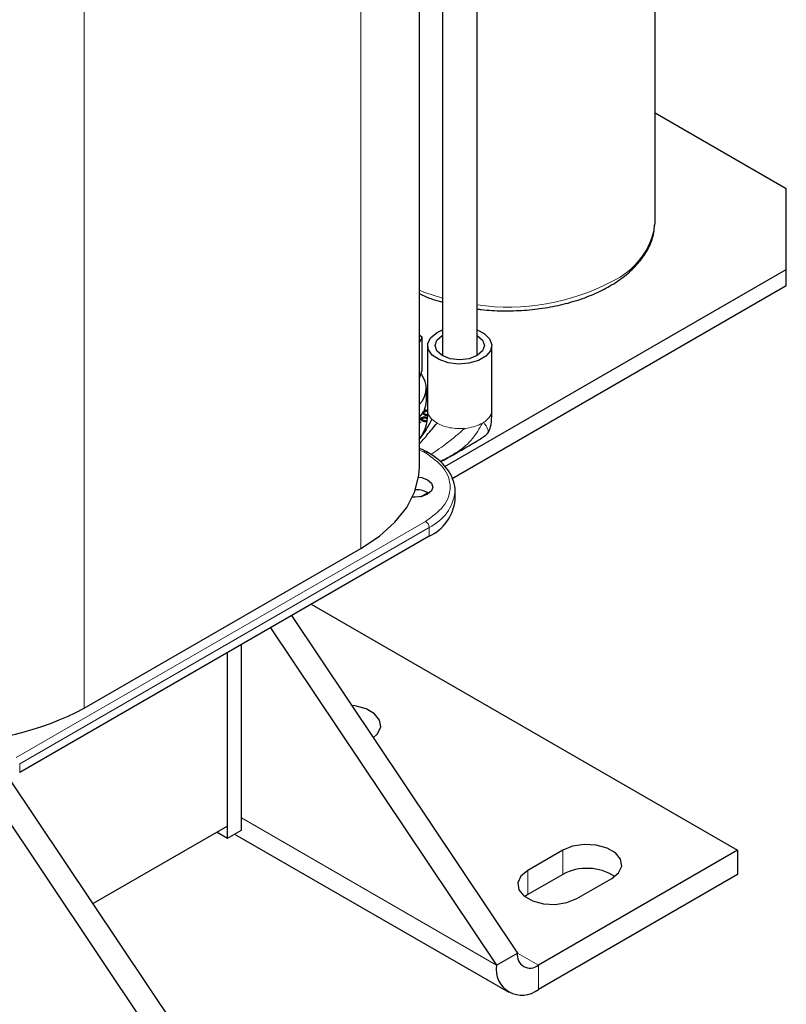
# Model space of a CAD drawing. Header units: millimetres. Extents: x 5 to 418, y 2 to 292.
# Tile 23 of 48: x 282 to 309, y 57 to 92. Entities that reach past the tile are written whole.
import ezdxf

# ---------------------------------------------------------------- set-up
doc = ezdxf.new("R2010")
doc.units = ezdxf.units.MM

msp = doc.modelspace()

# ---------------------------------------------------------------- linework, layer by layer
at = {"color": 7, "linetype": 'Continuous', "lineweight": 25}
for p, q in [((298.1081, 80.308), (298.1081, 102.9287)), ((296.8831, 102.4915), (296.8831, 80.308)), ((296.0644, 76.3609), (296.0644, 101.9183)), ((304.4161, 85.0756), (304.4161, 101.8926)), ((309.0656, 86.2185), (304.4161, 88.9026)), ((309.0656, 83.3611), (309.0656, 86.2185)), ((296.9724, 76.3798), (309.0656, 83.3611)), ((309.0656, 82.7895), (309.0656, 83.3611)), ((297.232, 75.9581), (309.0656, 82.7895)), ((296.0644, 81.0472), (296.1682, 80.9642)), ((296.1682, 80.9642), (296.0644, 80.7911)), ((296.1682, 79.7905), (296.1682, 80.9642)), ((296.6912, 81.1331), (296.8831, 81.2221)), ((296.3581, 80.6688), (296.3581, 78.3824)), ((298.6331, 78.3824), (298.6331, 80.6688)), ((296.0644, 79.5125), (296.1682, 79.7905)), ((296.3164, 78.7036), (296.3164, 79.1609)), ((296.3581, 78.9217), (296.3164, 78.9457)), ((296.31, 78.1768), (296.1693, 78.258)), ((296.1795, 78.2732), (296.1795, 78.2536)), ((296.31, 78.1782), (296.1795, 78.2536)), ((296.31, 78.2068), (296.1838, 78.2797)), ((296.1887, 78.2875), (296.31, 78.3575)), ((296.31, 78.3593), (296.1905, 78.2903)), ((296.2162, 78.3337), (296.31, 78.3879)), ((296.31, 78.3879), (296.357, 78.3607)), ((296.31, 78.3593), (296.31, 78.3879)), ((296.3558, 78.3329), (296.31, 78.3593)), ((296.31, 78.3575), (296.3557, 78.3311)), ((296.3511, 78.2305), (296.31, 78.2068)), ((296.31, 78.1782), (296.31, 78.2068)), ((296.3497, 78.2012), (296.31, 78.1782)), ((296.3496, 78.1997), (296.31, 78.1768)), ((298.627, 78.1555), (298.6333, 78.3939)), ((296.0792, 78.0532), (296.0644, 78.0654)), ((296.0981, 77.9353), (296.0644, 77.9158)), ((296.1911, 77.9885), (296.0792, 78.0532)), ((296.0992, 78.0862), (296.1532, 78.1174)), ((296.1532, 78.0888), (296.0992, 78.0576)), ((296.0992, 78.0576), (296.0992, 78.0862)), ((296.135, 78.0639), (296.1904, 78.0959)), ((296.2276, 78.0104), (296.135, 78.0639)), ((296.135, 78.0639), (296.135, 78.0353)), ((296.2276, 77.9818), (296.135, 78.0353)), ((296.3016, 78.0957), (296.3385, 78.0744)), ((296.3704, 76.8767), (296.3085, 76.9124)), ((296.3704, 76.8767), (296.3667, 76.8787)), ((296.105, 75.3075), (296.3575, 75.4533)), ((297.3292, 75.1964), (297.3292, 75.5108)), ((296.4066, 73.9105), (281.9039, 65.5383)), ((284.1931, 67.8172), (293.9936, 73.4749)), ((292.2348, 71.5022), (307.3332, 62.7861)), ((291.5381, 71.1), (299.5373, 59.143)), ((290.7957, 70.6714), (298.7949, 58.7144)), ((289.2666, 63.2148), (289.2666, 69.7887)), ((289.2666, 63.6435), (289.2666, 69.7887)), ((289.7616, 63.5005), (289.7616, 70.0744)), ((294.4482, 66.7864), (294.4018, 66.8194)), ((289.5388, 53.371), (281.524, 65.3513)), ((288.7964, 52.9424), (280.6647, 65.0975)), ((289.2666, 63.6435), (284.5054, 60.8949)), ((289.2666, 63.2148), (289.7616, 63.5005)), ((288.8953, 63.4291), (289.2666, 63.2148)), ((289.5176, 63.3597), (299.2299, 57.7529)), ((301.146, 62.7861), (299.9086, 62.0718)), ((307.3332, 62.7861), (300.2798, 58.7143)), ((307.3332, 62.7861), (307.3332, 61.9287)), ((301.146, 61.9287), (299.9086, 61.2144)), ((307.3332, 61.9287), (300.2798, 57.8569)), ((301.641, 61.0717), (302.8784, 61.786)), ((299.9086, 61.2144), (299.8005, 61.143)), ((298.7949, 58.7144), (299.5373, 59.143))]:
    msp.add_line(p, q, dxfattribs=at)
at = {"color": 7, "linetype": 'Continuous', "lineweight": 18}
for p, q in [((293.9936, 100.282), (293.9936, 73.4749)), ((284.1931, 94.6243), (284.1931, 67.8172)), ((296.3581, 78.8388), (296.3164, 78.8629)), ((298.6024, 78.231), (298.6191, 78.2797)), ((298.6118, 78.1545), (298.6191, 78.2797)), ((298.6191, 78.2797), (298.6261, 78.3826)), ((296.0981, 77.9353), (296.0981, 77.9567)), ((296.1532, 78.0888), (296.1532, 78.1174)), ((296.2276, 77.9818), (296.2276, 78.0104)), ((296.3388, 78.0886), (296.3388, 78.1172)), ((296.5047, 78.0599), (296.6912, 77.9181)), ((297.6735, 77.7339), (297.7558, 77.7432)), ((296.0644, 76.9652), (296.221, 76.9038)), ((296.221, 76.9038), (296.2829, 76.8681)), ((296.2829, 74.4392), (281.7801, 66.067)), ((281.9039, 65.8526), (296.4066, 74.2249)), ((296.4066, 74.2249), (296.4066, 73.9105)), ((281.9039, 65.5383), (281.9039, 65.8526)), ((289.7616, 63.9292), (298.7949, 58.7144)), ((301.146, 62.7861), (301.146, 61.9287)), ((299.9086, 62.0718), (299.9086, 61.2144)), ((299.5373, 59.1429), (300.2798, 58.7143)), ((300.2798, 58.7143), (300.2798, 57.8569))]:
    msp.add_line(p, q, dxfattribs=at)
at = {"color": 7, "linetype": 'Continuous', "lineweight": 25, "flags": 128}
for points in [[(304.4122, 84.9588), (304.4151, 85.0175), (304.4161, 85.0756)], [(298.1081, 81.2221), (298.3636, 81.0932), (298.5552, 80.9075), (298.6321, 80.6959), (298.5858, 80.4814), (298.4213, 80.2872), (298.1565, 80.1343), (297.8201, 80.0394), (297.4486, 80.0126), (297.0821, 80.057), (296.7604, 80.1677), (296.5184, 80.3326), (296.3823, 80.534), (296.3668, 80.75), (296.4736, 80.9572), (296.6912, 81.1331), (296.6912, 81.1331)], [(298.1143, 80.3116), (297.8304, 80.2021), (297.4956, 80.1636), (297.1607, 80.2021), (296.8768, 80.3116), (296.6872, 80.4754), (296.6206, 80.6688), (296.6872, 80.8621), (296.8768, 81.0259), (296.8831, 81.0295)], [(298.1081, 81.0295), (298.1143, 81.0259), (298.304, 80.8621), (298.3706, 80.6688), (298.304, 80.4754), (298.1143, 80.3116)], [(293.9936, 73.4749), (294.6542, 73.915), (295.1996, 74.4049), (295.6186, 74.9346), (295.9028, 75.4934), (296.0464, 76.0698), (296.0644, 76.3609)], [(296.3571, 75.9108), (296.4937, 75.7928), (296.5416, 75.6536), (296.4937, 75.5145), (296.3571, 75.3965), (296.1527, 75.3176), (295.9116, 75.29), (295.8185, 75.294)], [(296.0382, 76.0099), (296.1527, 75.9897), (296.3571, 75.9108)], [(294.4319, 66.7744), (294.5841, 66.9163), (294.6942, 67.1535), (294.6571, 67.3982), (294.4773, 67.6207), (294.1765, 67.7944), (293.7909, 67.8982), (293.6701, 67.9132)], [(302.8784, 61.786), (303.1224, 61.9872), (303.2325, 62.2244), (303.1955, 62.4691), (303.0157, 62.6917), (302.7148, 62.8653), (302.3293, 62.9691), (301.9054, 62.9905), (301.4945, 62.927), (301.146, 62.7861)], [(299.9086, 62.0718), (299.6645, 61.8706), (299.5544, 61.6333), (299.5915, 61.3887), (299.7713, 61.1661), (300.0721, 60.9924), (300.4577, 60.8886), (300.8815, 60.8672), (301.2925, 60.9308), (301.641, 61.0717)]]:
    msp.add_lwpolyline(points, dxfattribs=at)
at = {"color": 7, "linetype": 'Continuous', "lineweight": 18, "flags": 128}
msp.add_lwpolyline([(296.0644, 82.6303), (296.2285, 82.5637), (296.8831, 82.3464)], dxfattribs=at)
at = {"color": 7, "linetype": 'Continuous', "lineweight": 18}
for centre, radius, start, end in [((301.7695, 85.3655), 2.6738, 294.50162, 351.25059), ((299.2113, 89.9274), 7.8979, 261.96987, 297.66562), ((297.7892, 78.8036), 1.0222, 299.97166, 303.1905), ((296.3347, 76.7949), 0.0897, 69.11229, 125.31321), ((295.7502, 75.671), 1.588, 294.41346, 353.86129), ((296.138, 74.2127), 0.2689, 2.60548, 57.39452)]:
    msp.add_arc(centre, radius, start, end, dxfattribs=at)
at = {"color": 7, "linetype": 'Continuous', "lineweight": 25}
for centre, radius, start, end in [((295.5055, 79.1587), 0.8008, 314.25423, 38.19316), ((295.4562, 78.7372), 0.8608, 315.13495, 357.76638), ((296.2725, 76.8314), 0.0888, 67.3636, 125.47047), ((295.9503, 74.74), 0.8203, 56.62433, 91.63551), ((295.7528, 75.3536), 1.5843, 294.37466, 354.3052), ((279.1939, 77.4172), 10.8237, 242.49143, 297.50857), ((302.0055, 60.3263), 1.8184, 57.35172, 118.20711), ((299.99, 59.0696), 0.4585, 170.78596, 309.20329), ((299.7001, 58.5676), 0.9171, 170.78596, 309.20329)]:
    msp.add_arc(centre, radius, start, end, dxfattribs=at)
for points, knots in [([(302.8059, 82.7723), (302.9018, 82.8303), (303.1794, 82.9983), (303.5762, 83.3148), (303.9579, 83.731), (304.2276, 84.1827), (304.3799, 84.5924), (304.3931, 84.8494), (304.398, 84.9439)], [0, 0, 0, 0, 0.1043924, 0.3022487, 0.5001018, 0.6960838, 0.8882547, 1, 1, 1, 1]), ([(298.1081, 81.9663), (298.1579, 81.9585), (298.4533, 81.9123), (299.0161, 81.8907), (299.7777, 81.9061), (300.5288, 81.9927), (301.2517, 82.1416), (301.9315, 82.3531), (302.4447, 82.5723), (302.7195, 82.7244), (302.8059, 82.7723)], [0, 0, 0, 0, 0.0304165, 0.1802057, 0.3299553, 0.4797804, 0.6297846, 0.7801031, 0.9308594, 1, 1, 1, 1]), ([(296.0644, 82.5068), (296.0949, 82.4917), (296.3223, 82.3792), (296.6006, 82.2796), (296.8598, 82.2166), (296.8831, 82.211)], [0, 0, 0, 0, 0.1235265, 0.9214343, 1, 1, 1, 1]), ([(296.3579, 78.3785), (296.3565, 78.2795), (296.3537, 78.0743), (296.2864, 77.7713), (296.1831, 77.5246), (296.0947, 77.3995), (296.0644, 77.3566)], [0, 0, 0, 0, 0.26370903, 0.54670763, 0.84456491, 1, 1, 1, 1]), ([(298.4115, 77.483), (298.4452, 77.5178), (298.5116, 77.5864), (298.6161, 77.8296), (298.6229, 78.029), (298.6272, 78.1559)], [0, 0, 0, 0, 0.2725158, 0.5370858, 1, 1, 1, 1]), ([(296.5047, 78.0599), (296.4392, 77.931), (296.3245, 77.7051), (296.1317, 77.445), (296.0489, 77.3335)], [0, 0, 0, 0, 0.57089264, 1, 1, 1, 1]), ([(296.063, 78.1396), (296.0659, 78.1296), (296.0715, 78.1103), (296.0902, 78.094), (296.0992, 78.0862)], [0, 0, 0, 0, 0.5212269, 1, 1, 1, 1]), ([(296.0992, 78.0576), (296.0902, 78.0654), (296.0715, 78.0817), (296.0659, 78.101), (296.063, 78.1111)], [0, 0, 0, 0, 0.4787731, 1, 1, 1, 1]), ([(296.0644, 77.9582), (296.0662, 77.9592), (296.0693, 77.9607), (296.0747, 77.9619), (296.0795, 77.9622), (296.0843, 77.9619), (296.091, 77.9604), (296.0952, 77.9582), (296.0981, 77.9567)], [0, 0, 0, 0, 0.19147033, 0.3212909, 0.44379167, 0.56629243, 0.69611301, 1, 1, 1, 1]), ([(296.0911, 77.9312), (296.0904, 77.9315), (296.0883, 77.9325), (296.0843, 77.9333), (296.0795, 77.9336), (296.0747, 77.9333), (296.0693, 77.9321), (296.0662, 77.9306), (296.0644, 77.9296)], [0, 0, 0, 0, 0.0959946, 0.2645857, 0.4236711, 0.5827564, 0.7513475, 1, 1, 1, 1]), ([(296.0644, 77.1751), (296.1559, 77.2819), (296.3902, 77.555), (296.5773, 77.7807), (296.6912, 77.9181)], [0, 0, 0, 0, 0.3908764, 1, 1, 1, 1]), ([(296.0981, 77.9567), (296.1007, 77.955), (296.1045, 77.9526), (296.107, 77.9488), (296.1076, 77.946), (296.107, 77.9432), (296.1045, 77.9394), (296.1007, 77.937), (296.0981, 77.9353)], [0, 0, 0, 0, 0.2731773, 0.3898787, 0.5, 0.6101213, 0.7268227, 1, 1, 1, 1]), ([(296.1532, 78.1174), (296.1646, 78.123), (296.1874, 78.1341), (296.2307, 78.1407), (296.275, 78.1394), (296.3125, 78.1308), (296.3314, 78.121), (296.3388, 78.1172)], [0, 0, 0, 0, 0.2149773, 0.4310311, 0.6310467, 0.8556437, 1, 1, 1, 1]), ([(296.3388, 78.0886), (296.3274, 78.0942), (296.3044, 78.1055), (296.2606, 78.1121), (296.2159, 78.1109), (296.1788, 78.1021), (296.1603, 78.0925), (296.1532, 78.0888)], [0, 0, 0, 0, 0.21669, 0.4343422, 0.6386775, 0.8608979, 1, 1, 1, 1]), ([(296.1904, 78.0959), (296.1971, 78.0992), (296.2106, 78.1058), (296.2363, 78.1097), (296.263, 78.1091), (296.2858, 78.1039), (296.2972, 78.098), (296.3016, 78.0957)], [0, 0, 0, 0, 0.2120131, 0.4248474, 0.627666, 0.8551177, 1, 1, 1, 1]), ([(296.3164, 77.9698), (296.3103, 77.9687), (296.2909, 77.9649), (296.254, 77.967), (296.2168, 77.9752), (296.1981, 77.9849), (296.1911, 77.9885)], [0, 0, 0, 0, 0.1402199, 0.4485124, 0.7923367, 1, 1, 1, 1]), ([(296.3388, 78.0102), (296.3321, 78.0069), (296.3186, 78.0003), (296.2929, 77.9965), (296.2662, 77.997), (296.2435, 78.0022), (296.2321, 78.0081), (296.2276, 78.0104)], [0, 0, 0, 0, 0.2120131, 0.4248474, 0.627666, 0.8551177, 1, 1, 1, 1]), ([(296.3388, 77.9816), (296.3321, 77.9783), (296.3186, 77.9718), (296.2929, 77.9679), (296.2662, 77.9684), (296.2435, 77.9736), (296.2321, 77.9795), (296.2276, 77.9818)], [0, 0, 0, 0, 0.2120131, 0.4248474, 0.627666, 0.8551177, 1, 1, 1, 1]), ([(296.8133, 76.5471), (296.838, 76.5603), (296.9549, 76.6225), (297.2208, 76.7722), (297.6396, 77.0105), (298.0247, 77.2376), (298.2819, 77.396), (298.368, 77.452), (298.3955, 77.471), (298.4062, 77.4788), (298.4101, 77.4818), (298.412, 77.4833)], [0, 0, 0, 0, 0.0439849, 0.208206, 0.5031435, 0.836978, 0.9435785, 0.9772586, 0.9896143, 0.9949723, 1, 1, 1, 1]), ([(296.3053, 76.91), (296.2695, 76.931), (296.1969, 76.9735), (296.109, 76.9998), (296.0644, 77.0131)], [0, 0, 0, 0, 0.493104, 1, 1, 1, 1]), ([(297.328, 75.5002), (297.3284, 75.5032), (297.3461, 75.6257), (297.2861, 75.8638), (297.142, 76.1915), (296.9057, 76.4813), (296.6458, 76.7108), (296.4432, 76.8273), (296.3641, 76.8728)], [0, 0, 0, 0, 0.0056221, 0.2338486, 0.4483789, 0.6603666, 0.8674284, 1, 1, 1, 1])]:
    msp.add_open_spline(points, degree=3, knots=knots, dxfattribs=at)
at = {"color": 7, "linetype": 'Continuous', "lineweight": 18}
for points, knots in [([(296.3618, 78.3822), (296.3606, 78.3753), (296.3503, 78.316), (296.3905, 78.2028), (296.4666, 78.1076), (296.5047, 78.0599)], [0, 0, 0, 0, 0.0623967, 0.5311983, 1, 1, 1, 1]), ([(298.2999, 77.9181), (298.1899, 77.7274), (297.9551, 77.3203), (297.418, 76.874), (297.0095, 76.6688), (296.7961, 76.5617)], [0, 0, 0, 0, 0.2963841, 0.6326123, 1, 1, 1, 1]), ([(298.3674, 77.4568), (298.4099, 77.4869), (298.4924, 77.5454), (298.5214, 77.6928), (298.404, 77.8665), (298.3488, 77.9482)], [0, 0, 0, 0, 0.3600206, 0.699086, 1, 1, 1, 1]), ([(296.4704, 76.8082), (296.6626, 76.9374), (297.0595, 77.2041), (297.4646, 77.5536), (297.6735, 77.7339)], [0, 0, 0, 0, 0.4843006, 1, 1, 1, 1]), ([(296.2829, 76.8681), (296.5194, 76.6991), (296.8833, 76.4391), (297.1107, 76.0049), (297.1762, 75.6536), (297.1107, 75.3024), (296.8833, 74.8682), (296.5194, 74.6082), (296.2829, 74.4392)], [0, 0, 0, 0, 0.2394568, 0.3683607, 0.5, 0.6316393, 0.7605432, 1, 1, 1, 1])]:
    msp.add_open_spline(points, degree=3, knots=knots, dxfattribs=at)
for points in [[(298.3488, 77.9482), (298.4061, 77.9908), (298.5208, 78.0761), (298.5752, 78.1793), (298.6024, 78.231)], [(296.6912, 77.9181), (296.7587, 77.8841), (296.8937, 77.8161), (297.1412, 77.7528), (297.4058, 77.72), (297.5843, 77.7292), (297.6735, 77.7339)], [(297.7558, 77.7432), (297.8571, 77.7614), (298.0596, 77.7978), (298.2198, 77.878), (298.2999, 77.9181)]]:
    msp.add_open_spline(points, degree=3, dxfattribs=at)

doc.saveas('drawing.dxf')
